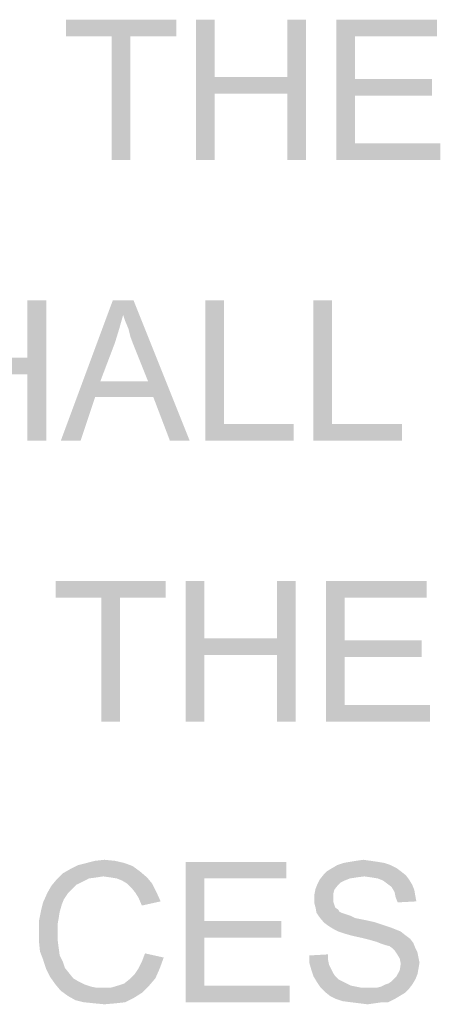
# Model space of a CAD drawing. Extents: x 0 to 841, y 0 to 594.
# Tile 44 of 91: x 696 to 703, y 43 to 61. Entities that reach past the tile are written whole.
import ezdxf

# ---------------------------------------------------------------- set-up
doc = ezdxf.new("R2010")
doc.units = 0
doc.header["$LTSCALE"] = 46.255
doc.header["$MEASUREMENT"] = 0
doc.layers.get('0').update_dxf_attribs({"linetype": 'CONTINUOUS'})

msp = doc.modelspace()

# ---------------------------------------------------------------- linework, layer by layer
at = {"color": 7, "linetype": 'Continuous'}
for points in [[(698.496, 61), (696.533, 60.704), (696.533, 61)], [(697.348, 60.704), (696.533, 60.704), (698.496, 61)], [(697.681, 60.704), (697.348, 60.704), (698.496, 61)], [(697.681, 60.704), (698.496, 61), (698.496, 60.704)], [(699.181, 61), (699.181, 59.981), (698.848, 58.5)], [(699.181, 61), (698.848, 58.5), (698.848, 61)], [(700.811, 61), (700.478, 59.981), (700.478, 61)], [(700.478, 59.685), (700.478, 59.981), (700.811, 61)], [(700.478, 58.5), (700.478, 59.685), (700.811, 61)], [(700.478, 58.5), (700.811, 61), (700.811, 58.5)], [(701.348, 61), (703.144, 61), (701.681, 60.704)], [(701.681, 60.704), (701.348, 58.5), (701.348, 61)], [(701.681, 60.704), (703.144, 61), (703.144, 60.704)], [(697.681, 60.704), (697.348, 58.5), (697.348, 60.704)], [(697.348, 58.5), (697.681, 60.704), (697.681, 58.5)], [(701.681, 60.704), (701.681, 59.944), (701.348, 58.5)], [(699.181, 59.981), (699.181, 59.685), (698.848, 58.5)], [(699.181, 59.981), (700.478, 59.981), (699.181, 59.685)], [(700.478, 59.685), (699.181, 59.685), (700.478, 59.981)], [(701.681, 59.944), (701.681, 59.648), (701.348, 58.5)], [(701.681, 59.648), (703.052, 59.944), (703.052, 59.648)], [(701.681, 59.944), (703.052, 59.944), (701.681, 59.648)], [(698.848, 58.5), (699.181, 59.685), (699.181, 58.5)], [(701.681, 59.648), (701.681, 58.796), (701.348, 58.5)], [(701.681, 58.796), (703.2, 58.796), (701.348, 58.5)], [(701.348, 58.5), (703.2, 58.796), (703.2, 58.5)], [(696.181, 56), (695.848, 54.981), (695.848, 56)], [(695.848, 54.685), (695.848, 54.981), (696.181, 56)], [(695.848, 53.5), (695.848, 54.685), (696.181, 56)], [(695.848, 53.5), (696.181, 56), (696.181, 53.5)], [(697.552, 55.741), (696.441, 53.5), (697.367, 56)], [(697.367, 56), (697.737, 56), (697.552, 55.741)], [(697.589, 55.63), (697.552, 55.741), (697.737, 56)], [(697.644, 55.5), (697.589, 55.63), (697.737, 56)], [(697.681, 55.352), (697.644, 55.5), (697.737, 56)], [(697.737, 55.204), (697.681, 55.352), (697.737, 56)], [(697.996, 54.556), (697.737, 55.204), (697.737, 56)], [(698.089, 54.278), (697.996, 54.556), (697.737, 56)], [(698.385, 53.5), (698.089, 54.278), (697.737, 56)], [(698.385, 53.5), (697.737, 56), (698.737, 53.5)], [(699.348, 56), (699.348, 53.796), (699.015, 53.5)], [(699.348, 56), (699.015, 53.5), (699.015, 56)], [(701.274, 56), (701.274, 53.796), (700.941, 53.5)], [(701.274, 56), (700.941, 53.5), (700.941, 56)], [(697.552, 55.741), (697.478, 55.481), (696.441, 53.5)], [(697.478, 55.481), (697.404, 55.241), (696.441, 53.5)], [(697.404, 55.241), (697.144, 54.556), (696.441, 53.5)], [(694.552, 54.981), (695.848, 54.981), (694.552, 54.685)], [(695.848, 54.685), (694.552, 54.685), (695.848, 54.981)], [(697.144, 54.556), (697.052, 54.278), (696.441, 53.5)], [(697.144, 54.556), (697.996, 54.556), (697.052, 54.278)], [(698.089, 54.278), (697.052, 54.278), (697.996, 54.556)], [(696.441, 53.5), (697.052, 54.278), (696.793, 53.5)], [(699.348, 53.796), (700.589, 53.796), (699.015, 53.5)], [(699.015, 53.5), (700.589, 53.796), (700.589, 53.5)], [(701.274, 53.796), (702.515, 53.796), (700.941, 53.5)], [(700.941, 53.5), (702.515, 53.796), (702.515, 53.5)], [(698.311, 51), (696.348, 50.704), (696.348, 51)], [(697.163, 50.704), (696.348, 50.704), (698.311, 51)], [(697.496, 50.704), (697.163, 50.704), (698.311, 51)], [(697.496, 50.704), (698.311, 51), (698.311, 50.704)], [(698.996, 51), (698.996, 49.981), (698.663, 48.5)], [(698.996, 51), (698.663, 48.5), (698.663, 51)], [(700.626, 51), (700.293, 49.981), (700.293, 51)], [(700.293, 49.685), (700.293, 49.981), (700.626, 51)], [(700.293, 48.5), (700.293, 49.685), (700.626, 51)], [(700.293, 48.5), (700.626, 51), (700.626, 48.5)], [(701.163, 51), (702.959, 51), (701.496, 50.704)], [(701.496, 50.704), (701.163, 48.5), (701.163, 51)], [(701.496, 50.704), (702.959, 51), (702.959, 50.704)], [(697.496, 50.704), (697.163, 48.5), (697.163, 50.704)], [(697.163, 48.5), (697.496, 50.704), (697.496, 48.5)], [(701.496, 50.704), (701.496, 49.944), (701.163, 48.5)], [(698.996, 49.981), (698.996, 49.685), (698.663, 48.5)], [(698.996, 49.981), (700.293, 49.981), (698.996, 49.685)], [(700.293, 49.685), (698.996, 49.685), (700.293, 49.981)], [(701.496, 49.944), (701.496, 49.648), (701.163, 48.5)], [(701.496, 49.648), (702.867, 49.944), (702.867, 49.648)], [(701.496, 49.944), (702.867, 49.944), (701.496, 49.648)], [(698.663, 48.5), (698.996, 49.685), (698.996, 48.5)], [(701.496, 49.648), (701.496, 48.796), (701.163, 48.5)], [(701.496, 48.796), (703.015, 48.796), (701.163, 48.5)], [(701.163, 48.5), (703.015, 48.796), (703.015, 48.5)], [(697.57, 45.981), (696.756, 45.944), (696.904, 45.981)], [(696.756, 45.944), (697.57, 45.981), (697.719, 45.926)], [(697.404, 46.019), (696.904, 45.981), (697.052, 46.019)], [(696.904, 45.981), (697.404, 46.019), (697.57, 45.981)], [(697.052, 46.019), (697.219, 46.037), (697.404, 46.019)], [(698.663, 46), (700.459, 46), (698.996, 45.704)], [(698.996, 45.704), (698.663, 43.5), (698.663, 46)], [(698.996, 45.704), (700.459, 46), (700.459, 45.704)], [(702.2, 45.981), (701.367, 45.944), (701.478, 45.981)], [(701.367, 45.944), (702.2, 45.981), (702.311, 45.944)], [(702.089, 46), (701.478, 45.981), (701.589, 46)], [(701.478, 45.981), (702.089, 46), (702.2, 45.981)], [(701.959, 46.019), (701.589, 46), (701.7, 46.019)], [(701.589, 46), (701.959, 46.019), (702.089, 46)], [(701.7, 46.019), (701.83, 46.037), (701.959, 46.019)], [(697.2, 45.741), (696.367, 45.685), (696.478, 45.796)], [(697.848, 45.833), (696.478, 45.796), (696.607, 45.87)], [(697.2, 45.741), (696.478, 45.796), (697.848, 45.833)], [(697.719, 45.926), (696.607, 45.87), (696.756, 45.944)], [(696.607, 45.87), (697.719, 45.926), (697.848, 45.833)], [(697.33, 45.722), (697.2, 45.741), (697.848, 45.833)], [(697.33, 45.722), (697.848, 45.833), (697.978, 45.722)], [(701.848, 45.741), (701.052, 45.685), (701.126, 45.778)], [(702.496, 45.833), (701.126, 45.778), (701.181, 45.833)], [(701.126, 45.778), (702.496, 45.833), (702.589, 45.759)], [(701.126, 45.778), (702.589, 45.759), (701.848, 45.741)], [(702.422, 45.889), (701.181, 45.833), (701.274, 45.889)], [(701.181, 45.833), (702.422, 45.889), (702.496, 45.833)], [(702.311, 45.944), (701.274, 45.889), (701.367, 45.944)], [(701.274, 45.889), (702.311, 45.944), (702.422, 45.889)], [(696.83, 45.648), (696.274, 45.574), (696.367, 45.685)], [(696.83, 45.648), (696.719, 45.593), (696.274, 45.574)], [(697.2, 45.741), (697.07, 45.722), (696.367, 45.685)], [(697.07, 45.722), (696.941, 45.704), (696.367, 45.685)], [(696.367, 45.685), (696.941, 45.704), (696.83, 45.648)], [(697.978, 45.722), (697.441, 45.704), (697.33, 45.722)], [(697.533, 45.667), (697.441, 45.704), (697.978, 45.722)], [(697.626, 45.611), (697.533, 45.667), (697.978, 45.722)], [(697.626, 45.611), (697.978, 45.722), (698.07, 45.611)], [(698.07, 45.611), (697.7, 45.537), (697.626, 45.611)], [(697.7, 45.537), (698.07, 45.611), (698.144, 45.463)], [(698.996, 45.704), (698.996, 44.944), (698.663, 43.5)], [(701.367, 45.574), (700.978, 45.519), (701.015, 45.611)], [(701.496, 45.667), (701.015, 45.611), (701.052, 45.685)], [(701.496, 45.667), (701.422, 45.63), (701.015, 45.611)], [(701.015, 45.611), (701.422, 45.63), (701.367, 45.574)], [(701.848, 45.741), (701.7, 45.722), (701.052, 45.685)], [(701.7, 45.722), (701.589, 45.704), (701.052, 45.685)], [(701.052, 45.685), (701.589, 45.704), (701.496, 45.667)], [(701.978, 45.722), (701.848, 45.741), (702.589, 45.759)], [(702.089, 45.704), (701.978, 45.722), (702.589, 45.759)], [(702.089, 45.704), (702.589, 45.759), (702.644, 45.685)], [(702.644, 45.685), (702.181, 45.667), (702.089, 45.704)], [(702.256, 45.611), (702.181, 45.667), (702.644, 45.685)], [(702.256, 45.611), (702.644, 45.685), (702.7, 45.593)], [(702.7, 45.593), (702.33, 45.556), (702.256, 45.611)], [(696.57, 45.444), (696.496, 45.333), (696.126, 45.278)], [(696.57, 45.444), (696.126, 45.278), (696.2, 45.444)], [(696.644, 45.519), (696.2, 45.444), (696.274, 45.574)], [(696.2, 45.444), (696.644, 45.519), (696.57, 45.444)], [(696.274, 45.574), (696.719, 45.593), (696.644, 45.519)], [(698.144, 45.463), (697.774, 45.444), (697.7, 45.537)], [(697.83, 45.352), (697.774, 45.444), (698.144, 45.463)], [(697.83, 45.352), (698.144, 45.463), (698.219, 45.296)], [(701.311, 45.5), (700.959, 45.426), (700.978, 45.519)], [(700.959, 45.426), (701.311, 45.5), (701.293, 45.426)], [(701.293, 45.426), (701.293, 45.352), (700.959, 45.333)], [(701.293, 45.426), (700.959, 45.333), (700.959, 45.426)], [(700.978, 45.519), (701.367, 45.574), (701.311, 45.5)], [(702.33, 45.556), (702.7, 45.593), (702.737, 45.5)], [(702.737, 45.5), (702.385, 45.463), (702.33, 45.556)], [(702.385, 45.463), (702.737, 45.5), (702.756, 45.389)], [(702.756, 45.389), (702.404, 45.37), (702.385, 45.463)], [(696.459, 45.241), (696.089, 45.13), (696.126, 45.278)], [(696.126, 45.278), (696.496, 45.333), (696.459, 45.241)], [(698.219, 45.296), (697.885, 45.222), (697.83, 45.352)], [(700.959, 45.333), (701.293, 45.352), (701.293, 45.296)], [(701.293, 45.296), (700.959, 45.259), (700.959, 45.333)], [(700.959, 45.259), (701.293, 45.296), (701.311, 45.241)], [(701.311, 45.241), (700.978, 45.185), (700.959, 45.259)], [(702.404, 45.37), (702.756, 45.389), (702.774, 45.296)], [(702.774, 45.296), (702.441, 45.278), (702.404, 45.37)], [(696.422, 45.111), (696.052, 44.944), (696.089, 45.13)], [(696.422, 45.111), (696.404, 45), (696.052, 44.944)], [(696.089, 45.13), (696.459, 45.241), (696.422, 45.111)], [(700.978, 45.185), (701.311, 45.241), (701.33, 45.185)], [(701.33, 45.185), (700.996, 45.093), (700.978, 45.185)], [(701.33, 45.185), (701.385, 45.148), (700.996, 45.093)], [(701.385, 45.148), (701.404, 45.111), (700.996, 45.093)], [(700.996, 45.093), (701.404, 45.111), (701.441, 45.093)], [(701.441, 45.093), (701.033, 45.037), (700.996, 45.093)], [(701.441, 45.093), (701.496, 45.074), (701.033, 45.037)], [(701.496, 45.074), (701.552, 45.056), (701.033, 45.037)], [(696.052, 44.944), (696.404, 45), (696.385, 44.889)], [(696.385, 44.889), (696.052, 44.759), (696.052, 44.944)], [(698.996, 44.944), (698.996, 44.648), (698.663, 43.5)], [(698.996, 44.648), (700.367, 44.944), (700.367, 44.648)], [(698.996, 44.944), (700.367, 44.944), (698.996, 44.648)], [(701.033, 45.037), (701.552, 45.056), (701.607, 45.037)], [(701.607, 45.037), (701.089, 44.963), (701.033, 45.037)], [(701.607, 45.037), (701.681, 45), (701.089, 44.963)], [(701.681, 45), (701.774, 44.981), (701.089, 44.963)], [(701.089, 44.963), (701.774, 44.981), (701.867, 44.963)], [(701.867, 44.963), (701.144, 44.907), (701.089, 44.963)], [(701.867, 44.963), (702.033, 44.926), (701.144, 44.907)], [(701.144, 44.907), (702.033, 44.926), (702.2, 44.87)], [(702.2, 44.87), (701.219, 44.852), (701.144, 44.907)], [(696.052, 44.759), (696.385, 44.889), (696.385, 44.759)], [(696.385, 44.759), (696.385, 44.611), (696.052, 44.593)], [(696.385, 44.759), (696.052, 44.593), (696.052, 44.759)], [(701.219, 44.852), (702.2, 44.87), (702.311, 44.833)], [(702.311, 44.833), (701.311, 44.796), (701.219, 44.852)], [(701.311, 44.796), (702.311, 44.833), (702.404, 44.796)], [(702.404, 44.796), (701.385, 44.759), (701.311, 44.796)], [(701.385, 44.759), (702.404, 44.796), (702.496, 44.759)], [(702.496, 44.759), (701.496, 44.722), (701.385, 44.759)], [(701.626, 44.685), (701.496, 44.722), (702.496, 44.759)], [(701.626, 44.685), (702.496, 44.759), (702.589, 44.685)], [(696.052, 44.593), (696.385, 44.611), (696.404, 44.463)], [(696.404, 44.463), (696.07, 44.407), (696.052, 44.593)], [(698.996, 44.648), (698.996, 43.796), (698.663, 43.5)], [(702.589, 44.685), (701.793, 44.648), (701.626, 44.685)], [(701.793, 44.648), (702.589, 44.685), (702.663, 44.63)], [(702.663, 44.63), (701.941, 44.611), (701.793, 44.648)], [(702.07, 44.574), (701.941, 44.611), (702.663, 44.63)], [(702.07, 44.574), (702.663, 44.63), (702.719, 44.556)], [(702.719, 44.556), (702.163, 44.537), (702.07, 44.574)], [(702.219, 44.519), (702.163, 44.537), (702.719, 44.556)], [(702.293, 44.5), (702.219, 44.519), (702.719, 44.556)], [(702.348, 44.463), (702.293, 44.5), (702.719, 44.556)], [(702.348, 44.463), (702.719, 44.556), (702.756, 44.463)], [(696.07, 44.407), (696.404, 44.463), (696.422, 44.333)], [(696.422, 44.333), (696.126, 44.259), (696.07, 44.407)], [(698.274, 44.296), (697.885, 44.222), (697.941, 44.37)], [(702.756, 44.463), (702.385, 44.426), (702.348, 44.463)], [(702.385, 44.426), (702.756, 44.463), (702.793, 44.389)], [(702.793, 44.389), (702.422, 44.37), (702.385, 44.426)], [(702.422, 44.37), (702.793, 44.389), (702.811, 44.296)], [(702.811, 44.296), (702.478, 44.278), (702.422, 44.37)], [(696.126, 44.259), (696.422, 44.333), (696.478, 44.222)], [(696.478, 44.222), (696.181, 44.093), (696.126, 44.259)], [(696.478, 44.222), (696.515, 44.111), (696.181, 44.093)], [(697.83, 44.111), (697.885, 44.222), (698.274, 44.296)], [(697.83, 44.111), (698.274, 44.296), (698.2, 44.093)], [(700.867, 44.333), (701.2, 44.352), (701.2, 44.259)], [(701.2, 44.259), (700.867, 44.204), (700.867, 44.333)], [(700.867, 44.204), (701.2, 44.259), (701.219, 44.167)], [(701.219, 44.167), (700.904, 44.074), (700.867, 44.204)], [(702.478, 44.278), (702.811, 44.296), (702.83, 44.204)], [(702.83, 44.204), (702.496, 44.185), (702.478, 44.278)], [(702.496, 44.185), (702.83, 44.204), (702.811, 44.093)], [(696.181, 44.093), (696.515, 44.111), (696.589, 44.019)], [(696.589, 44.019), (696.256, 43.944), (696.181, 44.093)], [(696.256, 43.944), (696.589, 44.019), (696.663, 43.926)], [(698.2, 44.093), (697.756, 44), (697.83, 44.111)], [(697.756, 44), (698.2, 44.093), (698.126, 43.926)], [(701.219, 44.167), (701.256, 44.093), (700.904, 44.074)], [(700.904, 44.074), (701.256, 44.093), (701.293, 44.019)], [(701.293, 44.019), (700.941, 43.963), (700.904, 44.074)], [(700.941, 43.963), (701.293, 44.019), (701.33, 43.963)], [(702.793, 44), (702.422, 43.963), (702.478, 44.074)], [(702.811, 44.093), (702.478, 44.074), (702.496, 44.185)], [(702.478, 44.074), (702.811, 44.093), (702.793, 44)], [(696.663, 43.926), (696.348, 43.815), (696.256, 43.944)], [(696.663, 43.926), (696.756, 43.87), (696.348, 43.815)], [(696.348, 43.815), (696.756, 43.87), (696.867, 43.815)], [(697.459, 43.796), (697.57, 43.833), (698.126, 43.926)], [(697.459, 43.796), (698.126, 43.926), (698.015, 43.796)], [(697.57, 43.833), (697.663, 43.907), (698.126, 43.926)], [(698.126, 43.926), (697.663, 43.907), (697.756, 44)], [(701.33, 43.963), (700.996, 43.87), (700.941, 43.963)], [(701.33, 43.963), (701.385, 43.907), (700.996, 43.87)], [(700.996, 43.87), (701.385, 43.907), (701.459, 43.87)], [(701.459, 43.87), (701.07, 43.759), (700.996, 43.87)], [(701.459, 43.87), (701.533, 43.833), (701.07, 43.759)], [(702.219, 43.815), (702.274, 43.833), (702.756, 43.907)], [(702.219, 43.815), (702.756, 43.907), (702.7, 43.815)], [(702.274, 43.833), (702.33, 43.87), (702.756, 43.907)], [(702.756, 43.907), (702.33, 43.87), (702.385, 43.926)], [(702.385, 43.926), (702.422, 43.963), (702.793, 44)], [(702.385, 43.926), (702.793, 44), (702.756, 43.907)], [(696.867, 43.815), (696.441, 43.704), (696.348, 43.815)], [(696.867, 43.815), (696.978, 43.778), (696.441, 43.704)], [(696.441, 43.704), (697.33, 43.759), (698.015, 43.796)], [(696.441, 43.704), (698.015, 43.796), (697.885, 43.667)], [(696.978, 43.778), (697.07, 43.759), (696.441, 43.704)], [(697.2, 43.759), (697.33, 43.759), (696.441, 43.704)], [(697.07, 43.759), (697.2, 43.759), (696.441, 43.704)], [(697.885, 43.667), (696.57, 43.611), (696.441, 43.704)], [(698.015, 43.796), (697.33, 43.759), (697.459, 43.796)], [(698.996, 43.796), (700.515, 43.796), (698.663, 43.5)], [(698.663, 43.5), (700.515, 43.796), (700.515, 43.5)], [(701.533, 43.833), (701.607, 43.796), (701.07, 43.759)], [(701.607, 43.796), (701.7, 43.778), (701.07, 43.759)], [(701.07, 43.759), (701.7, 43.778), (701.793, 43.759)], [(701.793, 43.759), (701.144, 43.685), (701.07, 43.759)], [(702.07, 43.759), (702.644, 43.741), (701.144, 43.685)], [(701.978, 43.759), (702.07, 43.759), (701.144, 43.685)], [(701.904, 43.759), (701.978, 43.759), (701.144, 43.685)], [(701.793, 43.759), (701.904, 43.759), (701.144, 43.685)], [(701.144, 43.685), (702.644, 43.741), (702.57, 43.667)], [(702.57, 43.667), (701.237, 43.611), (701.144, 43.685)], [(702.07, 43.759), (702.144, 43.778), (702.7, 43.815)], [(702.07, 43.759), (702.7, 43.815), (702.644, 43.741)], [(702.7, 43.815), (702.144, 43.778), (702.219, 43.815)], [(696.57, 43.611), (697.885, 43.667), (697.737, 43.574)], [(697.737, 43.574), (696.7, 43.537), (696.57, 43.611)], [(696.848, 43.5), (696.7, 43.537), (697.737, 43.574)], [(696.848, 43.5), (697.737, 43.574), (697.589, 43.5)], [(697.589, 43.5), (697.033, 43.481), (696.848, 43.5)], [(697.033, 43.481), (697.589, 43.5), (697.422, 43.481)], [(701.237, 43.611), (702.57, 43.667), (702.478, 43.611)], [(702.478, 43.611), (701.348, 43.556), (701.237, 43.611)], [(701.348, 43.556), (702.478, 43.611), (702.385, 43.556)], [(702.385, 43.556), (701.459, 43.519), (701.348, 43.556)], [(701.607, 43.5), (701.459, 43.519), (702.385, 43.556)], [(702.163, 43.5), (701.607, 43.5), (702.385, 43.556)], [(702.163, 43.5), (701.756, 43.481), (701.607, 43.5)], [(701.756, 43.481), (702.163, 43.5), (702.033, 43.481)], [(702.163, 43.5), (702.385, 43.556), (702.274, 43.5)], [(697.422, 43.481), (697.219, 43.463), (697.033, 43.481)], [(702.033, 43.481), (701.904, 43.463), (701.756, 43.481)]]:
    msp.add_solid(points, dxfattribs=at)

doc.saveas('drawing.dxf')
